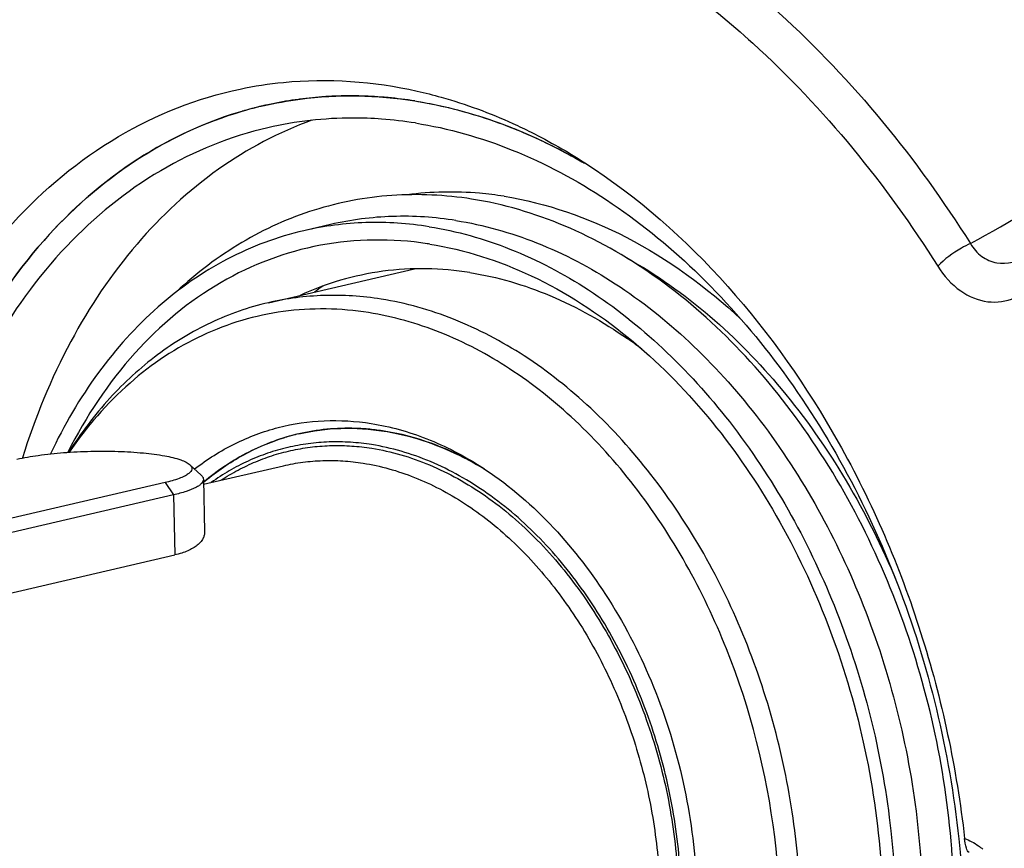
# Model space of a CAD drawing. Header units: millimetres. Extents: x 0 to 420, y 0 to 297.
# Tile 8 of 68: x 169.55 to 177.45, y 31.72 to 38.37. Entities that reach past the tile are written whole.
import ezdxf

# ---------------------------------------------------------------- set-up
doc = ezdxf.new("R2010")
doc.units = ezdxf.units.MM
doc.header["$LTSCALE"] = 23.1
doc.layers.get('0').update_dxf_attribs({"linetype": 'CONTINUOUS'})
doc.layers.add('COMPONENTS', color=7, linetype='CONTINUOUS')

msp = doc.modelspace()

# ---------------------------------------------------------------- linework, layer by layer
at = {"color": 7, "linetype": 'CONTINUOUS'}
for p, q in [((170.918, 34.80264), (171.00815, 34.71987)), ((170.71869, 34.65939), (166.2317, 33.61983)), ((171.02675, 34.6857), (171.03647, 34.26468)), ((170.7867, 34.56071), (166.29971, 33.52114))]:
    msp.add_line(p, q, dxfattribs=at)
at = {"color": 9, "linetype": 'CONTINUOUS'}
for p, q in [((170.71869, 34.65939), (170.7867, 34.56071)), ((170.7867, 34.56071), (170.79782, 34.07888))]:
    msp.add_line(p, q, dxfattribs=at)
at = {"color": 7, "linetype": 'CONTINUOUS'}
for points, knots in [([(169.53122, 34.847), (169.58765, 34.86008), (169.71181, 34.88147), (169.90968, 34.90204), (170.12345, 34.91238), (170.33728, 34.91167), (170.53552, 34.90012), (170.70336, 34.87858), (170.81854, 34.85258), (170.88511, 34.82566), (170.90917, 34.81074), (170.91799, 34.80265)], [0, 0, 0, 0, 0.1235175, 0.2682403, 0.4239972, 0.5796401, 0.7240417, 0.8470368, 0.9404435, 0.9744792, 1, 1, 1, 1]), ([(170.91799, 34.80265), (170.9236, 34.79749), (170.93312, 34.78665), (170.93636, 34.76467), (170.9249, 34.74412), (170.90317, 34.72574), (170.87124, 34.70776), (170.80965, 34.68244), (170.75691, 34.66825), (170.71869, 34.65939)], [0, 0, 0, 0, 0.0789491, 0.1438529, 0.2158621, 0.3112399, 0.436599, 0.5937295, 1, 1, 1, 1]), ([(171.02675, 34.6857), (171.02703, 34.67359), (171.01516, 34.65368), (170.99108, 34.63459), (170.95091, 34.61105), (170.88209, 34.58498), (170.82131, 34.56873), (170.7867, 34.56071)], [0, 0, 0, 0, 0.1289436, 0.2190057, 0.3306368, 0.621614, 1, 1, 1, 1]), ([(171.00815, 34.71987), (171.01099, 34.71726), (171.02014, 34.70794), (171.02654, 34.69499), (171.02675, 34.6857)], [0, 0, 0, 0, 0.2932793, 1, 1, 1, 1])]:
    msp.add_open_spline(points, degree=3, knots=knots, dxfattribs=at)
at = {"layer": 'COMPONENTS', "color": 7, "linetype": 'CONTINUOUS'}
for p, q in [((171.79802, 37.73543), (171.78814, 37.73412)), ((172.04651, 36.7301), (171.83236, 36.68049)), ((171.54722, 36.10246), (172.71938, 36.37403)), ((171.90235, 35.07231), (171.90216, 35.07228)), ((173.05306, 34.89051), (173.05293, 34.89057)), ((173.16788, 34.83217), (173.16749, 34.83238)), ((171.02766, 34.64637), (171.66756, 34.79463)), ((166.31083, 33.03931), (170.79782, 34.07888))]:
    msp.add_line(p, q, dxfattribs=at)
for centre, radius, start, end in [((172.20391, 34.64469), 3.11728, 93.711137, 97.481501), ((172.20565, 34.6205), 3.14153, 93.18851, 93.714272), ((172.20714, 34.58765), 3.17441, 89.520402, 93.182456), ((172.20712, 34.55135), 3.21071, 88.832317, 89.525388), ((172.20568, 34.50362), 3.25846, 85.252034, 88.824136), ((172.20181, 34.45194), 3.31029, 84.676967, 85.259346), ((172.19586, 34.394), 3.36853, 81.013355, 84.667613), ((172.19833, 34.68345), 3.07811, 103.04363, 105.7679), ((172.19853, 34.68273), 3.07885, 103.044421, 105.124719), ((172.19787, 34.68552), 3.07598, 102.527974, 103.044042), ((172.1982, 34.68399), 3.07755, 101.53688, 102.527878), ((172.20031, 34.67298), 3.08876, 97.668411, 101.534332), ((172.19857, 34.68262), 3.07897, 105.76806, 106.228131), ((172.19953, 34.679), 3.08271, 105.124548, 105.741617), ((172.21764, 34.33155), 3.25308, 81.00753, 85.804699), ((172.41418, 33.87297), 2.73374, 81.021892, 81.425666), ((173.49531, 34.03958), 2.66614, 124.465335, 126.262186), ((172.3008, 32.77567), 3.7085, 54.622831, 55.032996), ((172.26034, 32.71917), 3.77799, 52.859283, 54.618646), ((172.18177, 33.36347), 1.73154, 99.292749, 103.043112), ((172.18471, 33.34296), 1.75225, 91.760564, 99.273379), ((172.18643, 33.29532), 1.79992, 88.11054, 91.767527), ((172.18471, 33.25128), 1.84399, 84.521171, 88.101002), ((172.17922, 33.19732), 1.89823, 81.017401, 84.510996), ((172.16885, 33.13394), 1.96245, 77.592054, 81.007126), ((172.18194, 33.36339), 1.73165, 103.04782, 106.912032), ((172.00962, 32.69463), 2.43118, 61.558676, 64.583785), ((171.96492, 32.61221), 2.52494, 59.688627, 61.547448), ((171.94272, 32.57408), 2.56906, 59.210422, 59.690504), ((171.93325, 32.55831), 2.58745, 58.601676, 59.417775), ((172.33455, 33.11302), 2.02659, 129.732825, 130.182295)]:
    msp.add_arc(centre, radius, start, end, dxfattribs=at)
at = {"layer": 'COMPONENTS', "color": 9, "linetype": 'CONTINUOUS'}
msp.add_arc((165.95203, 56.9862), 23.29155, 298.810654, 301.516774, dxfattribs=at)
at = {"layer": 'COMPONENTS', "color": 7, "linetype": 'CONTINUOUS'}
for points, knots in [([(182.11448, 36.50299), (181.83546, 37.27399), (180.60893, 40.11976), (178.6628, 42.69918), (176.87355, 44.11469)], [0, 0, 0, 0, 0.2643746, 1, 1, 1, 1]), ([(176.88404, 44.12724), (177.45693, 43.67493), (179.72601, 41.5498), (181.31713, 38.75845), (182.12605, 36.53204)], [0, 0, 0, 0, 0.2355545, 1, 1, 1, 1]), ([(169.90177, 44.0067), (169.36889, 43.95194), (168.30413, 43.70639), (166.8291, 42.94296), (165.52651, 41.8162), (164.43705, 40.369), (163.59043, 38.64962), (162.80089, 36.0174), (162.66307, 33.88167), (162.74971, 32.45317)], [0, 0, 0, 0, 0.1075121, 0.2166189, 0.3301891, 0.4502584, 0.5778022, 0.7127713, 1, 1, 1, 1]), ([(176.11273, 43.26254), (177.32837, 42.37578), (179.50765, 40.01384), (180.88909, 37.14118), (181.40424, 35.58398)], [0, 0, 0, 0, 0.4784573, 1, 1, 1, 1]), ([(178.96847, 38.17419), (178.69997, 38.64869), (177.59731, 40.38307), (176.10619, 41.89482), (174.8327, 42.70876)], [0, 0, 0, 0, 0.2651017, 1, 1, 1, 1]), ([(171.32044, 37.81689), (171.43521, 37.84115), (171.90554, 37.9138), (172.39073, 37.87899), (172.74007, 37.80059)], [0, 0, 0, 0, 0.2467824, 1, 1, 1, 1]), ([(168.36611, 34.57805), (168.47629, 34.9892), (168.76702, 35.76304), (169.43839, 36.75431), (170.29993, 37.47642), (170.97876, 37.74466), (171.32044, 37.81689)], [0, 0, 0, 0, 0.2775304, 0.5340677, 0.7723002, 1, 1, 1, 1]), ([(171.50362, 37.68213), (171.60203, 37.70493), (172.00366, 37.77756), (172.41903, 37.76905), (172.72204, 37.72117)], [0, 0, 0, 0, 0.2477209, 1, 1, 1, 1]), ([(172.74007, 37.80059), (172.80492, 37.78604), (173.06751, 37.71955), (173.32275, 37.62482), (173.50874, 37.54017)], [0, 0, 0, 0, 0.2454064, 1, 1, 1, 1]), ([(172.72204, 37.72117), (172.95212, 37.68482), (173.41671, 37.56177), (173.85017, 37.35588), (174.06166, 37.23365)], [0, 0, 0, 0, 0.4881156, 1, 1, 1, 1]), ([(172.72204, 37.72117), (172.78728, 37.71087), (173.05184, 37.66117), (173.31053, 37.58124), (173.49937, 37.50659)], [0, 0, 0, 0, 0.2454469, 1, 1, 1, 1]), ([(171.36319, 37.6461), (171.05894, 37.56033), (170.46004, 37.28531), (169.69964, 36.61369), (169.09794, 35.71903), (168.82752, 35.02693), (168.72173, 34.65984)], [0, 0, 0, 0, 0.2283283, 0.4675807, 0.724061, 1, 1, 1, 1]), ([(168.72189, 34.66035), (168.82699, 35.02493), (169.09525, 35.71256), (169.69102, 36.60273), (170.44348, 37.27351), (171.03651, 37.55113), (171.33812, 37.63891)], [0, 0, 0, 0, 0.2758087, 0.5323119, 0.7716599, 1, 1, 1, 1]), ([(172.45563, 37.57592), (172.37865, 37.58154), (172.07344, 37.5928), (171.76646, 37.55826), (171.5442, 37.50677)], [0, 0, 0, 0, 0.2527825, 1, 1, 1, 1]), ([(171.5442, 37.50677), (171.24342, 37.43708), (170.64782, 37.19579), (169.88278, 36.57028), (169.27161, 35.71819), (168.99284, 35.05167), (168.88234, 34.69699)], [0, 0, 0, 0, 0.2291727, 0.4682471, 0.7242456, 1, 1, 1, 1]), ([(171.89681, 37.56679), (171.63153, 37.47105), (171.11381, 37.19626), (170.45456, 36.5812), (169.92392, 35.78689), (169.67575, 35.17869), (169.57552, 34.85682)], [0, 0, 0, 0, 0.2292828, 0.4696203, 0.72593, 1, 1, 1, 1]), ([(172.72611, 37.54465), (172.99151, 37.50272), (173.529, 37.34908), (174.28788, 36.9413), (174.99675, 36.36632), (175.86171, 35.38432), (176.68282, 33.86328), (177.00947, 32.49996), (177.08303, 31.7998)], [0, 0, 0, 0, 0.1049147, 0.2160701, 0.3342859, 0.4593939, 0.7251003, 1, 1, 1, 1]), ([(173.49937, 37.50659), (173.54882, 37.48704), (173.74827, 37.40351), (173.94107, 37.30426), (174.08181, 37.22196)], [0, 0, 0, 0, 0.2459395, 1, 1, 1, 1]), ([(173.50874, 37.54017), (173.5577, 37.51788), (173.75504, 37.42353), (173.94528, 37.31448), (174.08403, 37.22533)], [0, 0, 0, 0, 0.2459476, 1, 1, 1, 1]), ([(174.08403, 37.22533), (174.93226, 36.68033), (175.99392, 35.42561), (176.8309, 33.4677), (177.06716, 32.36434), (177.12963, 31.80453)], [0, 0, 0, 0, 0.4741479, 0.7350989, 1, 1, 1, 1]), ([(173.17712, 36.9341), (172.96583, 36.96749), (172.53744, 36.98822), (171.90594, 36.86899), (171.31602, 36.60322), (170.97003, 36.34013), (170.81042, 36.191)], [0, 0, 0, 0, 0.2501136, 0.496422, 0.7445986, 1, 1, 1, 1]), ([(173.43684, 36.95654), (173.37185, 36.96681), (173.11441, 36.99855), (172.85234, 36.9939), (172.66044, 36.96886)], [0, 0, 0, 0, 0.2537237, 1, 1, 1, 1]), ([(173.43684, 36.95654), (173.77727, 36.90276), (174.47169, 36.65986), (175.06041, 36.22754), (175.33599, 35.97116)], [0, 0, 0, 0, 0.4779872, 1, 1, 1, 1]), ([(173.35435, 26.92882), (173.59878, 26.8902), (174.09693, 26.8747), (174.82377, 27.05545), (175.48491, 27.43124), (176.05135, 27.98101), (176.50403, 28.6783), (176.94822, 29.79182), (177.13606, 31.3874), (176.81034, 33.31406), (176.10888, 34.79364), (175.3241, 35.76254), (174.6643, 36.33489), (173.94605, 36.74201), (173.43159, 36.8939), (173.17712, 36.9341)], [0, 0, 0, 0, 0.0535294, 0.1063342, 0.1600462, 0.216103, 0.2754782, 0.3385515, 0.4740938, 0.6166849, 0.7564611, 0.8226586, 0.8853079, 0.9442705, 1, 1, 1, 1]), ([(173.05173, 36.76232), (172.88388, 36.78884), (172.54556, 36.8113), (172.20909, 36.76776), (172.04651, 36.7301)], [0, 0, 0, 0, 0.5045423, 1, 1, 1, 1]), ([(172.83758, 36.7127), (172.66972, 36.73922), (172.33138, 36.76168), (171.99488, 36.71814), (171.83231, 36.68047)], [0, 0, 0, 0, 0.5045423, 1, 1, 1, 1]), ([(172.83758, 36.7127), (173.05857, 36.67779), (173.50598, 36.55114), (174.13907, 36.21621), (174.73225, 35.74416), (175.45975, 34.93726), (176.16029, 33.68219), (176.59708, 31.99645), (176.60151, 30.29169), (176.2252, 28.97646), (175.70205, 28.11857), (175.22967, 27.60896), (174.68108, 27.23445), (174.27318, 27.08376), (174.06691, 27.03597)], [0, 0, 0, 0, 0.0541639, 0.1114718, 0.1723462, 0.2367266, 0.3735305, 0.5155068, 0.6540741, 0.7818025, 0.8405946, 0.8960018, 0.9487413, 1, 1, 1, 1]), ([(173.05173, 36.76232), (173.27273, 36.7274), (173.72013, 36.60075), (174.35323, 36.26582), (174.94641, 35.79376), (175.67391, 34.98686), (176.37445, 33.73178), (176.81124, 32.04602), (176.81565, 30.34126), (176.43933, 29.02603), (175.91617, 28.16815), (175.44378, 27.65854), (174.89518, 27.28403), (174.48727, 27.13335), (174.281, 27.08557)], [0, 0, 0, 0, 0.054164, 0.111472, 0.1723465, 0.236727, 0.3735312, 0.5155076, 0.6540749, 0.781803, 0.840595, 0.896002, 0.9487413, 1, 1, 1, 1]), ([(171.83231, 36.68047), (171.61957, 36.63118), (171.19883, 36.47383), (170.63603, 36.08012), (170.15574, 35.54418), (169.90805, 35.11843), (169.80064, 34.89039)], [0, 0, 0, 0, 0.2341699, 0.4755112, 0.7296915, 1, 1, 1, 1]), ([(172.82176, 36.57616), (172.53938, 36.61874), (171.95722, 36.61353), (171.13119, 36.30056), (170.42884, 35.71217), (170.08397, 35.18924), (169.93953, 34.90262)], [0, 0, 0, 0, 0.2405472, 0.4794589, 0.7296458, 1, 1, 1, 1]), ([(172.8408, 36.57322), (173.12187, 36.52882), (173.69355, 36.34396), (174.19436, 36.01744), (174.43217, 35.82331)], [0, 0, 0, 0, 0.481033, 1, 1, 1, 1]), ([(174.42281, 36.46107), (174.89534, 36.19752), (175.77168, 35.42141), (176.3532, 34.42035), (176.58399, 33.86685)], [0, 0, 0, 0, 0.4743058, 1, 1, 1, 1]), ([(173.1639, 36.34463), (172.93356, 36.38102), (172.46287, 36.39027), (172.01057, 36.2579), (171.80155, 36.16171)], [0, 0, 0, 0, 0.5033514, 1, 1, 1, 1]), ([(173.1639, 36.34463), (173.38365, 36.30991), (173.82911, 36.17844), (174.23211, 35.95043), (174.42616, 35.81472)], [0, 0, 0, 0, 0.4844175, 1, 1, 1, 1]), ([(172.45116, 36.13143), (172.30025, 36.15527), (171.99606, 36.17547), (171.69353, 36.13635), (171.54736, 36.10249)], [0, 0, 0, 0, 0.5045272, 1, 1, 1, 1]), ([(171.54736, 36.10249), (171.38878, 36.06576), (171.07525, 35.95655), (170.64357, 35.69421), (170.25829, 35.3401), (170.04363, 35.0561), (169.94607, 34.90333)], [0, 0, 0, 0, 0.2383207, 0.4817454, 0.7346164, 1, 1, 1, 1]), ([(173.55643, 27.42966), (173.74192, 27.47263), (174.10874, 27.60809), (174.60209, 27.94485), (175.02691, 28.40309), (175.49738, 29.17453), (175.83583, 30.35724), (175.83188, 31.89026), (175.43911, 33.4062), (174.80915, 34.53484), (174.15494, 35.26046), (173.62152, 35.68495), (173.05221, 35.98615), (172.64989, 36.10003), (172.45116, 36.13143)], [0, 0, 0, 0, 0.0512591, 0.103998, 0.1594046, 0.2181962, 0.345924, 0.4844917, 0.626469, 0.763274, 0.827655, 0.88853, 0.9458361, 1, 1, 1, 1]), ([(172.35114, 36.02287), (172.12582, 36.05847), (171.66485, 36.06685), (170.99806, 35.86891), (170.40523, 35.47321), (170.08932, 35.10652), (169.95052, 34.90309)], [0, 0, 0, 0, 0.2449292, 0.4866573, 0.7355763, 1, 1, 1, 1]), ([(173.39634, 27.48182), (173.57956, 27.52087), (173.94249, 27.64785), (174.43228, 27.97142), (174.85512, 28.41609), (175.32498, 29.1689), (175.66626, 30.3292), (175.67006, 31.83744), (175.28902, 33.33185), (174.67162, 34.44588), (174.0286, 35.16262), (173.50373, 35.582), (172.94319, 35.87953), (172.54688, 35.99195), (172.35114, 36.02287)], [0, 0, 0, 0, 0.0512523, 0.1039002, 0.1591682, 0.2178114, 0.3453131, 0.4838389, 0.6259426, 0.7629569, 0.827443, 0.8884085, 0.9457852, 1, 1, 1, 1]), ([(174.43217, 35.82331), (174.89665, 35.44414), (175.49191, 34.70788), (176.0362, 33.5801), (176.32784, 32.64096), (176.47893, 31.66925), (176.48607, 30.41701), (176.27527, 29.49399), (176.02486, 28.94918)], [0, 0, 0, 0, 0.2397793, 0.3685581, 0.4999989, 0.6314398, 0.7602191, 1, 1, 1, 1]), ([(170.95565, 34.76852), (171.05609, 34.84608), (171.26993, 34.98113), (171.62341, 35.11332), (171.99588, 35.16847), (172.24719, 35.15324), (172.37167, 35.13358)], [0, 0, 0, 0, 0.2534247, 0.5011931, 0.748337, 1, 1, 1, 1]), ([(172.37167, 35.13358), (172.52371, 35.10955), (172.83136, 35.02309), (173.11385, 34.87526), (173.25074, 34.78732)], [0, 0, 0, 0, 0.4861426, 1, 1, 1, 1]), ([(171.79099, 35.05033), (171.90171, 35.07599), (172.13087, 35.10562), (172.36128, 35.09033), (172.4756, 35.07227)], [0, 0, 0, 0, 0.4954559, 1, 1, 1, 1]), ([(172.4756, 35.07227), (172.54149, 35.06186), (172.8119, 35.00463), (173.06944, 34.89236), (173.24968, 34.78585)], [0, 0, 0, 0, 0.241637, 1, 1, 1, 1]), ([(171.79099, 35.05033), (171.72201, 35.03435), (171.5854, 34.9937), (171.38841, 34.90774), (171.20054, 34.79742), (171.08366, 34.70921), (171.02731, 34.66164)], [0, 0, 0, 0, 0.2456821, 0.4931454, 0.7440792, 1, 1, 1, 1]), ([(171.03913, 34.67153), (171.13412, 34.75049), (171.33658, 34.8895), (171.56304, 34.98514), (171.6782, 35.02015)], [0, 0, 0, 0, 0.506471, 1, 1, 1, 1]), ([(172.37559, 34.96371), (172.31894, 34.97266), (172.2055, 34.98528), (172.03525, 34.98787), (171.86705, 34.97396), (171.70181, 34.94362), (171.54036, 34.89699), (171.38357, 34.83432), (171.23223, 34.75596), (171.13624, 34.69401), (171.08948, 34.6607)], [0, 0, 0, 0, 0.1269211, 0.2521718, 0.3762846, 0.4998299, 0.6233973, 0.7475759, 0.8729338, 1, 1, 1, 1]), ([(173.05293, 34.89057), (172.97809, 34.9261), (172.82671, 34.98845), (172.66918, 35.03326), (172.59056, 35.05055)], [0, 0, 0, 0, 0.5071953, 1, 1, 1, 1]), ([(172.52426, 28.52118), (172.56343, 28.51499), (172.6418, 28.50515), (172.75954, 28.49812), (172.87655, 28.49892), (172.99253, 28.50754), (173.10721, 28.52398), (173.22031, 28.54819), (173.33154, 28.58012), (173.44064, 28.61967), (173.54735, 28.66677), (173.65139, 28.72128), (173.75253, 28.78308), (173.88397, 28.87556), (174.03998, 29.00921), (174.2104, 29.19479), (174.36371, 29.40479), (174.49846, 29.63714), (174.61344, 29.88961), (174.70758, 30.15975), (174.78001, 30.445), (174.83006, 30.74263), (174.85727, 31.04979), (174.86139, 31.36355), (174.8424, 31.68092), (174.80047, 31.99886), (174.73601, 32.31434), (174.64964, 32.62434), (174.54218, 32.9259), (174.41465, 33.21612), (174.26828, 33.49225), (174.10445, 33.75162), (173.92468, 33.9918), (173.67015, 34.27874), (173.38748, 34.52445), (173.08252, 34.71723), (172.85106, 34.83101), (172.61559, 34.91505), (172.45532, 34.95112), (172.37559, 34.96371)], [0, 0, 0, 0, 0.0133493, 0.0265664, 0.0396767, 0.0527074, 0.0656869, 0.0786444, 0.0916094, 0.1046114, 0.1176793, 0.1308409, 0.1441225, 0.1575485, 0.1849079, 0.2130821, 0.2421777, 0.2722581, 0.3033445, 0.3354191, 0.3684298, 0.4022939, 0.4369034, 0.472129, 0.5078253, 0.5438346, 0.5799914, 0.6161265, 0.6520713, 0.687662, 0.7227435, 0.7571741, 0.7908295, 0.8236078, 0.8861945, 0.9160197, 0.9448723, 0.9728265, 1, 1, 1, 1]), ([(173.25074, 34.78732), (173.65241, 34.5293), (174.17306, 33.96532), (174.63889, 33.07049), (174.88456, 32.30659), (174.99989, 31.51248), (174.97506, 30.50396), (174.7555, 29.76847), (174.50823, 29.36008)], [0, 0, 0, 0, 0.2370009, 0.3667668, 0.4999986, 0.6332306, 0.7629974, 1, 1, 1, 1]), ([(171.03647, 34.26468), (171.03658, 34.25995), (171.03613, 34.25039), (171.03347, 34.23615), (171.02882, 34.22204), (171.01977, 34.20305), (171.00307, 34.17987), (170.97589, 34.15449), (170.94132, 34.13124), (170.89964, 34.1105), (170.85118, 34.09259), (170.81626, 34.08315), (170.79782, 34.07888)], [0, 0, 0, 0, 0.0437718, 0.0880976, 0.1335825, 0.1807861, 0.2821312, 0.3954903, 0.5230089, 0.6659721, 0.8249667, 1, 1, 1, 1]), ([(177.08303, 31.7998), (177.142, 31.23842), (177.14119, 30.13419), (176.77254, 28.5877), (176.1577, 27.49149), (175.51177, 26.8295), (175.14887, 26.57629), (174.96082, 26.47193)], [0, 0, 0, 0, 0.2802861, 0.5429284, 0.7819466, 0.8932107, 1, 1, 1, 1]), ([(177.16734, 31.69202), (177.15473, 31.69646), (177.13922, 31.7418), (177.1326, 31.77786), (177.12963, 31.80453)], [0, 0, 0, 0, 0.3324782, 1, 1, 1, 1])]:
    msp.add_open_spline(points, degree=3, knots=knots, dxfattribs=at)
at = {"layer": 'COMPONENTS', "color": 9, "linetype": 'CONTINUOUS'}
for points, knots in [([(176.50262, 39.93111), (176.68581, 39.79722), (177.42302, 39.20681), (178.05835, 38.49356), (178.47839, 37.91273)], [0, 0, 0, 0, 0.2404435, 1, 1, 1, 1]), ([(168.12668, 37.75059), (168.38387, 38.10754), (168.96436, 38.74911), (169.69648, 39.21613), (170.07593, 39.38554)], [0, 0, 0, 0, 0.5142642, 1, 1, 1, 1]), ([(175.06048, 38.90503), (175.26274, 38.75591), (176.07586, 38.0863), (176.74934, 37.25492), (177.17661, 36.57775)], [0, 0, 0, 0, 0.2388736, 1, 1, 1, 1]), ([(174.86801, 38.64642), (175.06368, 38.50216), (175.85026, 37.85441), (176.50176, 37.05016), (176.91509, 36.39509)], [0, 0, 0, 0, 0.2388735, 1, 1, 1, 1]), ([(177.17661, 36.57775), (177.15177, 36.56638), (177.05743, 36.51683), (176.96897, 36.45332), (176.91509, 36.39509)], [0, 0, 0, 0, 0.2561395, 1, 1, 1, 1]), ([(177.17661, 36.57775), (177.1994, 36.53746), (177.25947, 36.46683), (177.42408, 36.39689), (177.56053, 36.43138), (177.63341, 36.47255)], [0, 0, 0, 0, 0.267567, 0.5161701, 1, 1, 1, 1]), ([(176.91509, 36.39509), (176.96311, 36.31898), (177.07723, 36.18896), (177.30739, 36.09033), (177.54072, 36.1243), (177.66124, 36.21784), (177.71098, 36.27363)], [0, 0, 0, 0, 0.2858806, 0.5340819, 0.7625576, 1, 1, 1, 1]), ([(171.16675, 34.6786), (171.21144, 34.70764), (171.30291, 34.76154), (171.44622, 34.82928), (171.5941, 34.88311), (171.74586, 34.92275), (171.90079, 34.94802), (172.05819, 34.95881), (172.21732, 34.95507), (172.32332, 34.943), (172.37626, 34.93464)], [0, 0, 0, 0, 0.1264274, 0.251437, 0.3755145, 0.4991732, 0.6229393, 0.7473355, 0.8728656, 1, 1, 1, 1]), ([(172.37626, 34.93464), (172.45458, 34.92226), (172.61199, 34.88693), (172.84334, 34.80478), (173.07082, 34.69364), (173.37066, 34.50542), (173.64894, 34.26554), (173.89997, 33.98529), (174.07754, 33.75066), (174.2397, 33.49718), (174.38497, 33.22719), (174.51199, 32.94323), (174.61958, 32.64797), (174.70672, 32.3442), (174.77261, 32.03476), (174.81661, 31.72255), (174.83832, 31.41053), (174.83752, 31.1016), (174.81422, 30.79868), (174.76863, 30.50461), (174.70116, 30.22214), (174.61242, 29.95393), (174.50322, 29.70249), (174.37454, 29.47021), (174.22755, 29.25926), (174.0636, 29.07171), (173.91303, 28.93548), (173.78588, 28.8404), (173.68793, 28.77641), (173.58705, 28.71946), (173.48346, 28.66966), (173.37741, 28.62716), (173.26915, 28.59204), (173.15895, 28.5644), (173.04706, 28.54429), (172.93377, 28.53178), (172.81933, 28.52689), (172.70402, 28.52962), (172.62714, 28.53648), (172.58868, 28.54116)], [0, 0, 0, 0, 0.0271362, 0.0550442, 0.0838399, 0.1135973, 0.1760199, 0.2087049, 0.2422637, 0.2765977, 0.3115865, 0.3470922, 0.3829636, 0.4190406, 0.4551581, 0.4911497, 0.5268525, 0.5621105, 0.5967786, 0.6307276, 0.6638477, 0.6960533, 0.7272873, 0.7575258, 0.7867819, 0.815109, 0.8426029, 0.8560853, 0.8694142, 0.8826127, 0.8957058, 0.9087201, 0.9216836, 0.9346248, 0.9475728, 0.9605565, 0.9736043, 0.9867435, 1, 1, 1, 1]), ([(171.66756, 34.79463), (171.71923, 34.8066), (171.82407, 34.8255), (171.98389, 34.83834), (172.14566, 34.83566), (172.25343, 34.82363), (172.30725, 34.81513)], [0, 0, 0, 0, 0.2471644, 0.4954859, 0.7460831, 1, 1, 1, 1]), ([(172.30725, 34.81513), (172.37678, 34.80414), (172.51643, 34.77357), (172.72222, 34.70388), (172.92516, 34.6104), (173.19361, 34.45289), (173.44567, 34.25232), (173.67664, 34.0172), (173.84213, 33.82001), (173.99591, 33.60622), (174.13681, 33.37751), (174.26371, 33.13568), (174.37562, 32.88266), (174.47165, 32.62044), (174.57747, 32.26146), (174.64868, 31.8931), (174.68372, 31.52214), (174.69163, 31.24607), (174.68114, 30.97381), (174.65234, 30.7075), (174.60545, 30.44925), (174.54082, 30.20111), (174.45896, 29.96504), (174.3605, 29.74293), (174.24619, 29.53652), (174.11691, 29.34749), (173.97366, 29.17734), (173.81754, 29.02747), (173.64978, 28.89912), (173.4717, 28.79336), (173.28477, 28.71112), (173.15502, 28.67237), (173.08951, 28.65719)], [0, 0, 0, 0, 0.0267206, 0.0541296, 0.0823278, 0.1113839, 0.1721266, 0.2038561, 0.2364172, 0.2697411, 0.3037396, 0.3383093, 0.3733335, 0.4086863, 0.4442345, 0.5153313, 0.5506415, 0.5856032, 0.6200914, 0.6539914, 0.687202, 0.7196378, 0.7512332, 0.7819448, 0.8117549, 0.8406744, 0.8687446, 0.8960391, 0.9226637, 0.9487543, 0.9744727, 1, 1, 1, 1]), ([(177.12963, 31.80453), (177.16871, 31.78932), (177.21904, 31.76191), (177.26457, 31.72824), (177.27608, 31.71911)], [0, 0, 0, 0, 0.7405191, 1, 1, 1, 1])]:
    msp.add_open_spline(points, degree=3, knots=knots, dxfattribs=at)

doc.saveas('drawing.dxf')
